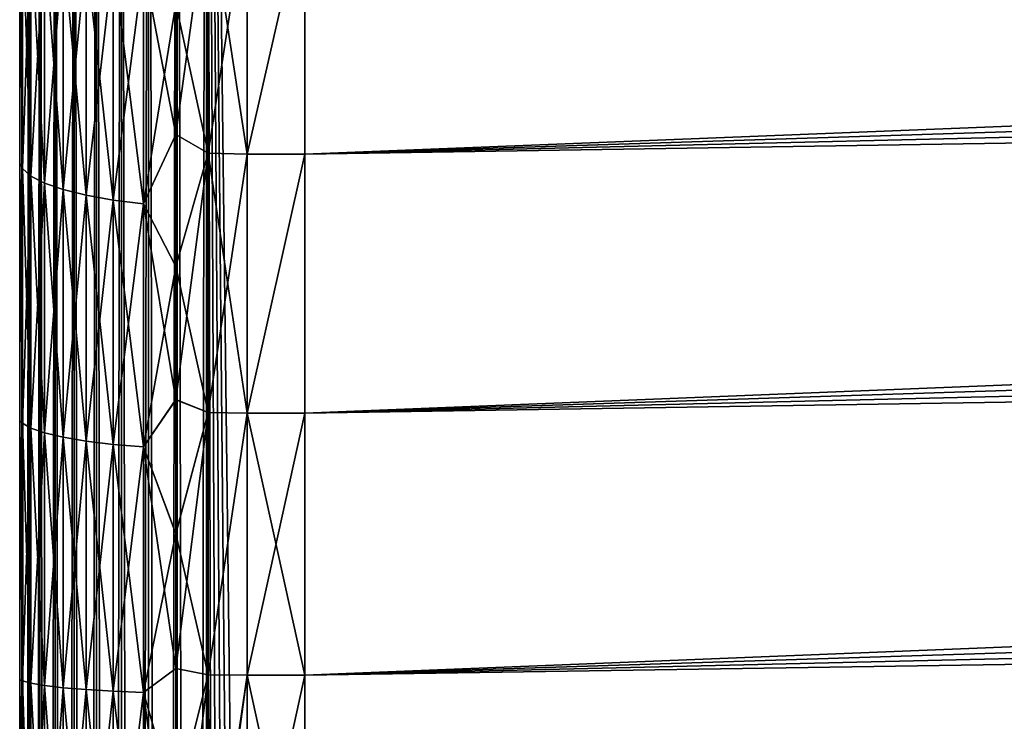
# Model space of a CAD drawing. Header units: metres. Extents: x -2 to 85, y -75 to 96.
# Tile 83 of 256: x 13.05 to 14.086, y -54.011 to -53.273. Entities that reach past the tile are written whole.
import ezdxf

# ---------------------------------------------------------------- set-up
doc = ezdxf.new("R2010")
doc.units = ezdxf.units.M
doc.layers.add('solid_20204500', color=7, linetype='CONTINUOUS')

msp = doc.modelspace()

# ---------------------------------------------------------------- linework, layer by layer
at = {"layer": 'solid_20204500'}
for points in [[(13.05, -51.987816, -1.696103), (13.05, -53.156342, -2.921358), (13.05, -53.423378, -2.851095)], [(13.05, -51.987816, -1.696103), (13.05, -53.423378, -2.851095), (13.05, -53.694473, -2.800842)], [(13.05, -51.987816, -1.696103), (13.05, -53.694473, -2.800842), (13.05, -53.966881, -2.770662)], [(13.05, -51.987816, -1.696103), (13.05, -53.966881, -2.770662), (13.05, -54.240288, -2.760571)], [(13.05, -51.987816, -1.696103), (13.05, -54.240288, -2.760571), (13.05, -62.117912, -2.760571)], [(13.05, -68.575523, -1.696103), (13.05, -51.987816, -1.696103), (13.05, -62.117912, -2.760571)], [(13.052389, -68.575523, -1.665284), (13.052389, -51.987816, -1.665284), (13.05, -51.987816, -1.696103)], [(13.05, -68.575523, -1.696103), (13.052389, -68.575523, -1.665284), (13.05, -51.987816, -1.696103)], [(13.05, -51.987816, 1.696103), (13.05, -53.966881, 2.770662), (13.05, -53.694473, 2.800842)], [(13.05, -68.575523, 1.696103), (13.05, -53.966881, 2.770662), (13.05, -51.987816, 1.696103)], [(13.05, -51.987816, 1.696103), (13.05, -53.694473, 2.800842), (13.05, -53.423378, 2.851095)], [(13.05, -51.987816, 1.696103), (13.05, -53.423378, 2.851095), (13.05, -53.156342, 2.921358)], [(13.05, -68.575523, 1.696103), (13.05, -51.987816, 1.696103), (13.052389, -51.987816, 1.665285)], [(13.052389, -68.575523, 1.665284), (13.05, -68.575523, 1.696103), (13.052389, -51.987816, 1.665285)], [(13.059528, -68.575523, -1.635106), (13.059528, -51.987816, -1.635106), (13.052389, -51.987816, -1.665284)], [(13.052389, -68.575523, -1.665284), (13.059528, -68.575523, -1.635106), (13.052389, -51.987816, -1.665284)], [(13.052389, -68.575523, 1.665284), (13.052389, -51.987816, 1.665285), (13.059528, -51.987816, 1.635107)], [(13.059529, -68.575523, 1.635105), (13.052389, -68.575523, 1.665284), (13.059528, -51.987816, 1.635107)], [(13.071279, -68.575523, -1.606333), (13.071279, -51.987816, -1.606333), (13.059528, -51.987816, -1.635106)], [(13.059528, -68.575523, -1.635106), (13.071279, -68.575523, -1.606333), (13.059528, -51.987816, -1.635106)], [(13.059529, -68.575523, 1.635105), (13.059528, -51.987816, 1.635107), (13.071278, -51.987816, 1.606334)], [(13.07128, -68.575523, 1.606331), (13.059529, -68.575523, 1.635105), (13.071278, -51.987816, 1.606334)], [(13.07128, -68.575523, 1.606331), (13.071278, -51.987816, 1.606334), (13.087347, -51.987816, 1.579724)], [(13.087348, -68.575523, -1.579724), (13.087349, -51.987816, -1.579722), (13.071279, -51.987816, -1.606333)], [(13.071279, -68.575523, -1.606333), (13.087348, -68.575523, -1.579724), (13.071279, -51.987816, -1.606333)], [(13.087349, -68.575523, 1.579721), (13.07128, -68.575523, 1.606331), (13.087347, -51.987816, 1.579724)], [(13.087349, -68.575523, 1.579721), (13.087347, -51.987816, 1.579724), (13.107348, -51.987816, 1.555923)], [(13.087348, -68.575523, -1.579724), (13.107349, -68.575523, -1.555922), (13.087349, -51.987816, -1.579722)], [(13.107349, -68.575523, -1.555922), (13.107351, -51.987816, -1.55592), (13.087349, -51.987816, -1.579722)], [(13.107351, -68.575523, 1.555919), (13.087349, -68.575523, 1.579721), (13.107348, -51.987816, 1.555923)], [(13.107351, -68.575523, 1.555919), (13.107348, -51.987816, 1.555923), (13.130797, -51.987816, 1.535508)], [(13.107349, -68.575523, -1.555922), (13.130798, -68.575523, -1.535507), (13.107351, -51.987816, -1.55592)], [(13.130798, -68.575523, -1.535507), (13.1308, -51.987816, -1.535506), (13.107351, -51.987816, -1.55592)], [(13.130801, -68.575523, 1.535506), (13.107351, -68.575523, 1.555919), (13.130797, -51.987816, 1.535508)], [(13.130801, -68.575523, 1.535506), (13.130797, -51.987816, 1.535508), (13.157124, -51.987816, 1.518976)], [(13.130798, -68.575523, -1.535507), (13.157125, -68.575523, -1.518976), (13.1308, -51.987816, -1.535506)], [(13.157125, -68.575523, -1.518976), (13.157125, -51.987816, -1.518975), (13.1308, -51.987816, -1.535506)], [(13.157126, -68.575523, 1.518975), (13.130801, -68.575523, 1.535506), (13.157124, -51.987816, 1.518976)], [(13.157126, -68.575523, 1.518975), (13.157124, -51.987816, 1.518976), (13.185688, -51.987816, 1.506725)], [(13.185689, -68.575523, -1.506725), (13.185689, -51.987816, -1.506725), (13.157125, -51.987816, -1.518975)], [(13.157125, -68.575523, -1.518976), (13.185689, -68.575523, -1.506725), (13.157125, -51.987816, -1.518975)], [(13.18569, -68.575523, 1.506725), (13.157126, -68.575523, 1.518975), (13.185688, -51.987816, 1.506725)], [(13.18569, -68.575523, 1.506725), (13.185688, -51.987816, 1.506725), (13.215737, -51.987816, 1.49906)], [(13.215737, -68.575523, -1.49906), (13.215737, -51.987816, -1.49906), (13.185689, -51.987816, -1.506725)], [(13.185689, -68.575523, -1.506725), (13.215737, -68.575523, -1.49906), (13.185689, -51.987816, -1.506725)], [(13.215737, -68.575523, 1.49906), (13.18569, -68.575523, 1.506725), (13.215737, -51.987816, 1.49906)], [(13.215737, -51.987816, -1.49906), (13.24651, -68.575523, -1.496133), (13.24651, -51.987816, -1.496133)], [(13.215737, -68.575523, -1.49906), (13.24651, -68.575523, -1.496133), (13.215737, -51.987816, -1.49906)], [(13.215737, -68.575523, 1.49906), (13.24651, -51.987816, 1.496133), (13.24651, -68.575523, 1.496133)], [(13.215737, -68.575523, 1.49906), (13.215737, -51.987816, 1.49906), (13.24651, -51.987816, 1.496133)], [(13.24651, -51.987816, -1.496133), (28.013849, -68.141876, -1.238369), (28.295887, -51.984005, -1.233446)], [(13.24651, -51.987816, 1.496133), (28.295887, -51.984005, 1.233446), (28.013849, -68.141876, 1.238369)], [(13.24651, -51.987816, -1.496133), (13.448255, -68.492645, -1.492612), (28.013849, -68.141876, -1.238369)], [(13.24651, -51.987816, -1.496133), (13.404391, -68.496666, -1.493378), (13.448255, -68.492645, -1.492612)], [(13.24651, -51.987816, -1.496133), (13.24651, -68.575523, -1.496133), (13.28048, -68.547531, -1.49554)], [(13.24651, -51.987816, -1.496133), (13.28048, -68.547531, -1.49554), (13.318954, -68.524506, -1.494869)], [(13.24651, -51.987816, -1.496133), (13.318954, -68.524506, -1.494869), (13.360784, -68.507347, -1.494139)], [(13.24651, -51.987816, -1.496133), (13.360784, -68.507347, -1.494139), (13.404391, -68.496666, -1.493378)], [(13.24651, -51.987816, 1.496133), (27.915609, -68.240112, 1.240083), (13.448255, -68.492645, 1.492612)], [(13.24651, -51.987816, 1.496133), (27.92461, -68.239601, 1.239926), (27.915609, -68.240112, 1.240083)], [(13.24651, -51.987816, 1.496133), (13.448255, -68.492645, 1.492612), (13.404375, -68.496666, 1.493378)], [(13.24651, -51.987816, 1.496133), (28.013849, -68.141876, 1.238369), (28.013338, -68.150871, 1.238378)], [(13.24651, -51.987816, 1.496133), (28.013338, -68.150871, 1.238378), (28.011923, -68.159851, 1.238402)], [(13.24651, -51.987816, 1.496133), (28.011923, -68.159851, 1.238402), (28.009607, -68.168831, 1.238443)], [(13.24651, -51.987816, 1.496133), (28.009607, -68.168831, 1.238443), (28.006388, -68.177917, 1.238499)], [(13.24651, -51.987816, 1.496133), (28.006388, -68.177917, 1.238499), (28.00227, -68.186813, 1.238571)], [(13.24651, -51.987816, 1.496133), (28.00227, -68.186813, 1.238571), (27.997225, -68.195251, 1.238659)], [(13.24651, -51.987816, 1.496133), (27.997225, -68.195251, 1.238659), (27.991249, -68.203362, 1.238763)], [(13.24651, -51.987816, 1.496133), (27.991249, -68.203362, 1.238763), (27.984545, -68.210808, 1.23888)], [(13.24651, -51.987816, 1.496133), (27.984545, -68.210808, 1.23888), (27.977098, -68.217506, 1.23901)], [(13.24651, -51.987816, 1.496133), (27.977098, -68.217506, 1.23901), (27.968992, -68.223488, 1.239152)], [(13.24651, -51.987816, 1.496133), (27.968992, -68.223488, 1.239152), (27.96055, -68.228531, 1.239299)], [(13.24651, -51.987816, 1.496133), (27.96055, -68.228531, 1.239299), (27.951662, -68.232651, 1.239454)], [(13.24651, -51.987816, 1.496133), (27.951662, -68.232651, 1.239454), (27.942574, -68.23587, 1.239613)], [(13.24651, -51.987816, 1.496133), (27.942574, -68.23587, 1.239613), (27.933594, -68.23819, 1.239769)], [(13.24651, -51.987816, 1.496133), (27.933594, -68.23819, 1.239769), (27.92461, -68.239601, 1.239926)], [(13.24651, -51.987816, 1.496133), (13.404375, -68.496666, 1.493378), (13.360761, -68.507355, 1.494139)], [(13.24651, -51.987816, 1.496133), (13.360761, -68.507355, 1.494139), (13.318934, -68.524521, 1.494869)], [(13.24651, -51.987816, 1.496133), (13.318934, -68.524521, 1.494869), (13.28047, -68.547539, 1.495541)], [(13.24651, -51.987816, 1.496133), (13.28047, -68.547539, 1.495541), (13.24651, -68.575523, 1.496133)], [(13.349969, -53.41415, 3.092481), (30.026606, -52.880676, 2.913192), (30.027567, -52.747116, 2.954122)], [(13.349972, -53.147064, 3.16878), (13.349969, -53.41415, 3.092481), (30.027567, -52.747116, 2.954122)], [(30.026606, -52.880676, -2.913192), (13.349969, -53.41415, -3.092481), (13.349972, -53.147064, -3.16878)], [(30.026606, -52.880676, -2.913192), (30.025578, -53.01569, -2.87764), (13.349969, -53.41415, -3.092481)], [(13.349969, -53.41415, 3.092481), (30.025578, -53.01569, 2.87764), (30.026606, -52.880676, 2.913192)], [(13.349967, -53.686462, 3.037593), (30.024479, -53.151955, 2.847512), (30.025578, -53.01569, 2.87764)], [(13.349969, -53.41415, 3.092481), (13.349967, -53.686462, 3.037593), (30.025578, -53.01569, 2.87764)], [(30.025578, -53.01569, -2.87764), (30.024479, -53.151955, -2.847512), (13.349969, -53.41415, -3.092481)], [(13.214223, -53.255959, 3.121474), (13.214234, -53.393314, 3.084427), (13.248422, -53.145523, 3.164139)], [(13.214234, -53.393314, 3.084427), (13.248455, -53.413033, 3.087896), (13.248422, -53.145523, 3.164139)], [(13.214257, -53.255993, -3.121475), (13.248422, -53.145535, -3.164135), (13.248455, -53.41304, -3.087894)], [(13.248422, -53.145523, 3.164139), (13.248455, -53.413033, 3.087896), (13.289531, -53.146873, 3.168211)], [(13.248422, -53.145535, -3.164135), (13.289531, -53.146873, -3.168211), (13.289532, -53.414051, -3.092062)], [(13.248455, -53.41304, -3.087894), (13.248422, -53.145535, -3.164135), (13.289532, -53.414051, -3.092062)], [(13.248455, -53.413033, 3.087896), (13.289532, -53.414051, 3.092062), (13.289531, -53.146873, 3.168211)], [(13.289532, -53.414051, -3.092062), (13.289531, -53.146873, -3.168211), (13.349972, -53.147064, -3.16878)], [(13.289531, -53.146873, 3.168211), (13.289532, -53.414051, 3.092062), (13.349972, -53.147064, 3.16878)], [(13.289532, -53.414051, -3.092062), (13.349972, -53.147064, -3.16878), (13.349969, -53.41415, -3.092481)], [(13.289532, -53.414051, 3.092062), (13.349969, -53.41415, 3.092481), (13.349972, -53.147064, 3.16878)], [(30.024479, -53.151955, -2.847512), (13.349967, -53.686462, -3.037593), (13.349969, -53.41415, -3.092481)], [(30.024479, -53.151955, -2.847512), (30.023306, -53.289234, -2.82285), (13.349967, -53.686462, -3.037593)], [(13.349967, -53.686462, 3.037593), (30.023306, -53.289234, 2.82285), (30.024479, -53.151955, 2.847512)], [(13.052938, -53.429218, -2.887254), (13.05, -53.423378, -2.851095), (13.05, -53.156342, -2.921358)], [(13.052942, -53.16573, -2.95672), (13.052938, -53.429218, -2.887254), (13.05, -53.156342, -2.921358)], [(13.052938, -53.429218, 2.887253), (13.05, -53.156342, 2.921358), (13.05, -53.423378, 2.851095)], [(13.052938, -53.429218, 2.887253), (13.052942, -53.16573, 2.956719), (13.05, -53.156342, 2.921358)], [(13.061688, -53.437038, -2.922219), (13.052938, -53.429218, -2.887254), (13.052942, -53.16573, -2.95672)], [(13.061696, -53.176125, 2.990999), (13.052942, -53.16573, 2.956719), (13.052938, -53.429218, 2.887253)], [(13.061696, -53.176125, -2.991), (13.061688, -53.437038, -2.922219), (13.052942, -53.16573, -2.95672)], [(13.061687, -53.437038, 2.922217), (13.061696, -53.176125, 2.990999), (13.052938, -53.429218, 2.887253)], [(13.07606, -53.185966, 3.023462), (13.061696, -53.176125, 2.990999), (13.061687, -53.437038, 2.922217)], [(13.076053, -53.444447, -2.955332), (13.061688, -53.437038, -2.922219), (13.061696, -53.176125, -2.991)], [(13.076061, -53.18597, -3.023463), (13.076053, -53.444447, -2.955332), (13.061696, -53.176125, -2.991)], [(13.076052, -53.444447, 2.95533), (13.07606, -53.185966, 3.023462), (13.061687, -53.437038, 2.922217)], [(13.095634, -53.195011, 3.053293), (13.07606, -53.185966, 3.023462), (13.076052, -53.444447, 2.95533)], [(13.095628, -53.451256, -2.985763), (13.076053, -53.444447, -2.955332), (13.076061, -53.18597, -3.023463)], [(13.095636, -53.195015, -3.053295), (13.095628, -53.451256, -2.985763), (13.076061, -53.18597, -3.023463)], [(13.095627, -53.451252, 2.98576), (13.095634, -53.195011, 3.053293), (13.076052, -53.444447, 2.95533)], [(13.119935, -53.203033, 3.079749), (13.095634, -53.195011, 3.053293), (13.095627, -53.451252, 2.98576)], [(13.119929, -53.457291, 3.012748), (13.119935, -53.203033, 3.079749), (13.095627, -53.451252, 2.98576)], [(13.119932, -53.457291, -3.01275), (13.095628, -53.451256, -2.985763), (13.095636, -53.195015, -3.053295)], [(13.119938, -53.203033, -3.079751), (13.119932, -53.457291, -3.01275), (13.095636, -53.195015, -3.053295)], [(13.148353, -53.209835, 3.102175), (13.119935, -53.203033, 3.079749), (13.119929, -53.457291, 3.012748)], [(13.148355, -53.46241, -3.035628), (13.119932, -53.457291, -3.01275), (13.119938, -53.203033, -3.079751)], [(13.148356, -53.209835, -3.102178), (13.148355, -53.46241, -3.035628), (13.119938, -53.203033, -3.079751)], [(13.148353, -53.46241, 3.035625), (13.148353, -53.209835, 3.102175), (13.119929, -53.457291, 3.012748)], [(13.180182, -53.215229, 3.119972), (13.148353, -53.209835, 3.102175), (13.148353, -53.46241, 3.035625)], [(13.18019, -53.466469, 3.05378), (13.180182, -53.215229, 3.119972), (13.148353, -53.46241, 3.035625)], [(13.180195, -53.466469, -3.053782), (13.148355, -53.46241, -3.035628), (13.148356, -53.209835, -3.102178)], [(13.180187, -53.215229, -3.119974), (13.180195, -53.466469, -3.053782), (13.148356, -53.209835, -3.102178)], [(13.18019, -53.466469, 3.05378), (13.214223, -53.255959, 3.121474), (13.180182, -53.215229, 3.119972)], [(13.180187, -53.215229, -3.119974), (13.214257, -53.255993, -3.121475), (13.214262, -53.393391, -3.084416)], [(13.180187, -53.215229, -3.119974), (13.214262, -53.393391, -3.084416), (13.180195, -53.466469, -3.053782)], [(13.18019, -53.466469, 3.05378), (13.214234, -53.393314, 3.084427), (13.214223, -53.255959, 3.121474)], [(13.214262, -53.393391, -3.084416), (13.214257, -53.255993, -3.121475), (13.248455, -53.41304, -3.087894)], [(30.023306, -53.289234, -2.82285), (30.022078, -53.427105, -2.803707), (13.349967, -53.686462, -3.037593)], [(13.349967, -53.686462, 3.037593), (13.349977, -53.962284, 3.004466), (30.023306, -53.289234, 2.82285)], [(13.349977, -53.962284, 3.004466), (30.022078, -53.427105, 2.803707), (30.023306, -53.289234, 2.82285)], [(13.18019, -53.466469, 3.05378), (13.214244, -53.532139, 3.052952), (13.214234, -53.393314, 3.084427)], [(13.180195, -53.466469, -3.053782), (13.214262, -53.393391, -3.084416), (13.214265, -53.532249, -3.052936)], [(13.214234, -53.393314, 3.084427), (13.214244, -53.532139, 3.052952), (13.248455, -53.413033, 3.087896)], [(13.214265, -53.532249, -3.052936), (13.214262, -53.393391, -3.084416), (13.248455, -53.41304, -3.087894)], [(13.214244, -53.532139, 3.052952), (13.214254, -53.672195, 3.027114), (13.248455, -53.413033, 3.087896)], [(13.214254, -53.672195, 3.027114), (13.24849, -53.685741, 3.033099), (13.248455, -53.413033, 3.087896)], [(13.214265, -53.532249, -3.052936), (13.248455, -53.41304, -3.087894), (13.24849, -53.685749, -3.033098)], [(13.248455, -53.413033, 3.087896), (13.24849, -53.685741, 3.033099), (13.289532, -53.414051, 3.092062)], [(13.248455, -53.41304, -3.087894), (13.289532, -53.414051, -3.092062), (13.289533, -53.686424, -3.037332)], [(13.24849, -53.685749, -3.033098), (13.248455, -53.41304, -3.087894), (13.289533, -53.686424, -3.037332)], [(13.24849, -53.685741, 3.033099), (13.289533, -53.686424, 3.037332), (13.289532, -53.414051, 3.092062)], [(13.289533, -53.686424, -3.037332), (13.289532, -53.414051, -3.092062), (13.349969, -53.41415, -3.092481)], [(13.289532, -53.414051, 3.092062), (13.289533, -53.686424, 3.037332), (13.349969, -53.41415, 3.092481)], [(13.289533, -53.686424, -3.037332), (13.349969, -53.41415, -3.092481), (13.349967, -53.686462, -3.037593)], [(13.289533, -53.686424, 3.037332), (13.349967, -53.686462, 3.037593), (13.349969, -53.41415, 3.092481)], [(13.052937, -53.697155, -2.837362), (13.05, -53.694473, -2.800842), (13.05, -53.423378, -2.851095)], [(13.052938, -53.429218, -2.887254), (13.052937, -53.697155, -2.837362), (13.05, -53.423378, -2.851095)], [(13.052937, -53.697155, 2.837361), (13.05, -53.423378, 2.851095), (13.05, -53.694473, 2.800842)], [(13.052937, -53.697155, 2.837361), (13.052938, -53.429218, 2.887253), (13.05, -53.423378, 2.851095)], [(13.061686, -53.702381, -2.872814), (13.052937, -53.697155, -2.837362), (13.052938, -53.429218, -2.887254)], [(13.061687, -53.437038, 2.922217), (13.052938, -53.429218, 2.887253), (13.052937, -53.697155, 2.837361)], [(13.061688, -53.437038, -2.922219), (13.061686, -53.702381, -2.872814), (13.052938, -53.429218, -2.887254)], [(30.022078, -53.427105, -2.803707), (13.349977, -53.962284, -3.004466), (13.349967, -53.686462, -3.037593)], [(30.022078, -53.427105, -2.803707), (30.020796, -53.565281, -2.790086), (13.349977, -53.962284, -3.004466)], [(13.349977, -53.962284, 3.004466), (30.020796, -53.565281, 2.790086), (30.022078, -53.427105, 2.803707)], [(13.061686, -53.702381, 2.872812), (13.061687, -53.437038, 2.922217), (13.052937, -53.697155, 2.837361)], [(13.076051, -53.707329, -2.906389), (13.061686, -53.702381, -2.872814), (13.061688, -53.437038, -2.922219)], [(13.076052, -53.444447, 2.95533), (13.061687, -53.437038, 2.922217), (13.061686, -53.702381, 2.872812)], [(13.076053, -53.444447, -2.955332), (13.076051, -53.707329, -2.906389), (13.061688, -53.437038, -2.922219)], [(13.076049, -53.707329, 2.906387), (13.076052, -53.444447, 2.95533), (13.061686, -53.702381, 2.872812)], [(13.095627, -53.451252, 2.98576), (13.076052, -53.444447, 2.95533), (13.076049, -53.707329, 2.906387)], [(13.095626, -53.711876, 2.93724), (13.095627, -53.451252, 2.98576), (13.076049, -53.707329, 2.906387)], [(13.095628, -53.71188, -2.937243), (13.076051, -53.707329, -2.906389), (13.076053, -53.444447, -2.955332)], [(13.095628, -53.451256, -2.985763), (13.095628, -53.71188, -2.937243), (13.076053, -53.444447, -2.955332)], [(13.119929, -53.457291, 3.012748), (13.095627, -53.451252, 2.98576), (13.095626, -53.711876, 2.93724)], [(13.119934, -53.715912, -2.964607), (13.095628, -53.71188, -2.937243), (13.095628, -53.451256, -2.985763)], [(13.119932, -53.457291, -3.01275), (13.119934, -53.715912, -2.964607), (13.095628, -53.451256, -2.985763)], [(13.119931, -53.715912, 2.964604), (13.119929, -53.457291, 3.012748), (13.095626, -53.711876, 2.93724)], [(13.148353, -53.46241, 3.035625), (13.119929, -53.457291, 3.012748), (13.119931, -53.715912, 2.964604)], [(13.148358, -53.71933, 2.9878), (13.148353, -53.46241, 3.035625), (13.119931, -53.715912, 2.964604)], [(13.148361, -53.71933, -2.987803), (13.119934, -53.715912, -2.964607), (13.119932, -53.457291, -3.01275)], [(13.148355, -53.46241, -3.035628), (13.148361, -53.71933, -2.987803), (13.119932, -53.457291, -3.01275)], [(13.18019, -53.466469, 3.05378), (13.148353, -53.46241, 3.035625), (13.148358, -53.71933, 2.9878)], [(13.180205, -53.722046, -3.00621), (13.148361, -53.71933, -2.987803), (13.148355, -53.46241, -3.035628)], [(13.180195, -53.466469, -3.053782), (13.180205, -53.722046, -3.00621), (13.148355, -53.46241, -3.035628)], [(13.180201, -53.722046, 3.006208), (13.18019, -53.466469, 3.05378), (13.148358, -53.71933, 2.9878)], [(13.180201, -53.722046, 3.006208), (13.214244, -53.532139, 3.052952), (13.18019, -53.466469, 3.05378)], [(13.180195, -53.466469, -3.053782), (13.214265, -53.532249, -3.052936), (13.214267, -53.672329, -3.027095)], [(13.180195, -53.466469, -3.053782), (13.214267, -53.672329, -3.027095), (13.180205, -53.722046, -3.00621)], [(13.180201, -53.722046, 3.006208), (13.214254, -53.672195, 3.027114), (13.214244, -53.532139, 3.052952)], [(13.214267, -53.672329, -3.027095), (13.214265, -53.532249, -3.052936), (13.24849, -53.685749, -3.033098)], [(30.020796, -53.565281, -2.790086), (30.019445, -53.703609, -2.781962), (13.349977, -53.962284, -3.004466)], [(13.349977, -53.962284, 3.004466), (13.35, -54.239883, 2.995418), (30.020796, -53.565281, 2.790086)], [(13.35, -54.239883, 2.995418), (30.019445, -53.703609, 2.781962), (30.020796, -53.565281, 2.790086)], [(13.180201, -53.722046, 3.006208), (13.214263, -53.813232, 3.006965), (13.214254, -53.672195, 3.027114)], [(13.180205, -53.722046, -3.00621), (13.214267, -53.672329, -3.027095), (13.214269, -53.81337, -3.006949)], [(13.214254, -53.672195, 3.027114), (13.214263, -53.813232, 3.006965), (13.24849, -53.685741, 3.033099)], [(13.214269, -53.81337, -3.006949), (13.214267, -53.672329, -3.027095), (13.24849, -53.685749, -3.033098)], [(13.214263, -53.813232, 3.006965), (13.214271, -53.955009, 2.992545), (13.24849, -53.685741, 3.033099)], [(13.214269, -53.81337, -3.006949), (13.24849, -53.685749, -3.033098), (13.248528, -53.961941, -3.000093)], [(13.214271, -53.955009, 2.992545), (13.248528, -53.961937, 3.000093), (13.24849, -53.685741, 3.033099)], [(13.24849, -53.685741, 3.033099), (13.248528, -53.961937, 3.000093), (13.289533, -53.686424, 3.037332)], [(13.248528, -53.961941, -3.000093), (13.24849, -53.685749, -3.033098), (13.289533, -53.686424, -3.037332)], [(13.248528, -53.961941, -3.000093), (13.289533, -53.686424, -3.037332), (13.289531, -53.96228, -3.004367)], [(13.248528, -53.961937, 3.000093), (13.28953, -53.96228, 3.004367), (13.289533, -53.686424, 3.037332)], [(13.289533, -53.686424, 3.037332), (13.28953, -53.96228, 3.004367), (13.349967, -53.686462, 3.037593)], [(13.28953, -53.96228, 3.004367), (13.349977, -53.962284, 3.004466), (13.349967, -53.686462, 3.037593)], [(13.289531, -53.96228, -3.004367), (13.289533, -53.686424, -3.037332), (13.349977, -53.962284, -3.004466)], [(13.289533, -53.686424, -3.037332), (13.349967, -53.686462, -3.037593), (13.349977, -53.962284, -3.004466)], [(13.052938, -53.967937, -2.807282), (13.05, -53.966881, -2.770662), (13.05, -53.694473, -2.800842)], [(13.052937, -53.697155, -2.837362), (13.052938, -53.967937, -2.807282), (13.05, -53.694473, -2.800842)], [(13.052938, -53.967937, 2.807281), (13.05, -53.694473, 2.800842), (13.05, -53.966881, 2.770662)], [(13.052938, -53.967937, 2.807281), (13.052937, -53.697155, 2.837361), (13.05, -53.694473, 2.800842)], [(13.06169, -53.970558, -2.843021), (13.052938, -53.967937, -2.807282), (13.052937, -53.697155, -2.837362)], [(13.061686, -53.702381, -2.872814), (13.06169, -53.970558, -2.843021), (13.052937, -53.697155, -2.837362)], [(13.061686, -53.702381, 2.872812), (13.052937, -53.697155, 2.837361), (13.052938, -53.967937, 2.807281)], [(13.061689, -53.970558, 2.843019), (13.061686, -53.702381, 2.872812), (13.052938, -53.967937, 2.807281)], [(13.076056, -53.973038, -2.876867), (13.06169, -53.970558, -2.843021), (13.061686, -53.702381, -2.872814)], [(13.076051, -53.707329, -2.906389), (13.076056, -53.973038, -2.876867), (13.061686, -53.702381, -2.872814)], [(13.076049, -53.707329, 2.906387), (13.061686, -53.702381, 2.872812), (13.061689, -53.970558, 2.843019)], [(13.076056, -53.973038, 2.876865), (13.076049, -53.707329, 2.906387), (13.061689, -53.970558, 2.843019)], [(13.095626, -53.711876, 2.93724), (13.076049, -53.707329, 2.906387), (13.076056, -53.973038, 2.876865)], [(13.095636, -53.975315, -2.90797), (13.076056, -53.973038, -2.876867), (13.076051, -53.707329, -2.906389)], [(13.095628, -53.71188, -2.937243), (13.095636, -53.975315, -2.90797), (13.076051, -53.707329, -2.906389)], [(13.095634, -53.975315, 2.907968), (13.095626, -53.711876, 2.93724), (13.076056, -53.973038, 2.876865)], [(13.119931, -53.715912, 2.964604), (13.095626, -53.711876, 2.93724), (13.095634, -53.975315, 2.907968)], [(13.119946, -53.977337, -2.935554), (13.095636, -53.975315, -2.90797), (13.095628, -53.71188, -2.937243)], [(13.119934, -53.715912, -2.964607), (13.119946, -53.977337, -2.935554), (13.095628, -53.71188, -2.937243)], [(30.019445, -53.703609, -2.781962), (13.35, -54.239883, -2.995418), (13.349977, -53.962284, -3.004466)], [(21.683926, -54.040886, -2.886321), (13.35, -54.239883, -2.995418), (30.019445, -53.703609, -2.781962)], [(13.35, -54.239883, 2.995418), (21.683926, -54.040886, 2.886321), (30.019445, -53.703609, 2.781962)], [(13.119943, -53.977337, 2.935551), (13.119931, -53.715912, 2.964604), (13.095634, -53.975315, 2.907968)], [(13.148358, -53.71933, 2.9878), (13.119931, -53.715912, 2.964604), (13.119943, -53.977337, 2.935551)], [(13.148374, -53.97905, -2.958935), (13.119946, -53.977337, -2.935554), (13.119934, -53.715912, -2.964607)], [(13.148361, -53.71933, -2.987803), (13.148374, -53.97905, -2.958935), (13.119934, -53.715912, -2.964607)], [(13.148371, -53.97905, 2.958932), (13.148358, -53.71933, 2.9878), (13.119943, -53.977337, 2.935551)], [(13.180201, -53.722046, 3.006208), (13.148358, -53.71933, 2.9878), (13.148371, -53.97905, 2.958932)], [(13.180219, -53.980408, -2.977488), (13.148374, -53.97905, -2.958935), (13.148361, -53.71933, -2.987803)], [(13.180205, -53.722046, -3.00621), (13.180219, -53.980408, -2.977488), (13.148361, -53.71933, -2.987803)], [(13.180214, -53.980408, 2.977486), (13.180201, -53.722046, 3.006208), (13.148371, -53.97905, 2.958932)], [(13.180214, -53.980408, 2.977486), (13.214263, -53.813232, 3.006965), (13.180201, -53.722046, 3.006208)], [(13.180205, -53.722046, -3.00621), (13.214269, -53.81337, -3.006949), (13.214272, -53.955128, -2.992536)], [(13.180205, -53.722046, -3.00621), (13.214272, -53.955128, -2.992536), (13.180219, -53.980408, -2.977488)], [(13.180214, -53.980408, 2.977486), (13.214271, -53.955009, 2.992545), (13.214263, -53.813232, 3.006965)], [(13.214272, -53.955128, -2.992536), (13.214269, -53.81337, -3.006949), (13.248528, -53.961941, -3.000093)], [(13.35, -69.995506, -2.995418), (21.683926, -54.040886, -2.886321), (30.017998, -53.841866, -2.777222)], [(13.35, -69.995506, -2.995418), (30.017998, -53.841866, -2.777222), (30.017998, -69.777306, -2.777222)], [(13.180214, -53.980408, 2.977486), (13.214276, -54.097305, 2.983882), (13.214271, -53.955009, 2.992545)], [(13.180219, -53.980408, -2.977488), (13.214272, -53.955128, -2.992536), (13.214276, -54.097374, -2.983879)], [(13.214271, -53.955009, 2.992545), (13.214276, -54.097305, 2.983882), (13.248528, -53.961937, 3.000093)], [(13.214276, -54.097374, -2.983879), (13.214272, -53.955128, -2.992536), (13.248528, -53.961941, -3.000093)], [(13.052929, -54.239883, -2.797162), (13.05, -54.240288, -2.760571), (13.05, -53.966881, -2.770662)], [(13.052938, -53.967937, -2.807282), (13.052929, -54.239883, -2.797162), (13.05, -53.966881, -2.770662)], [(13.052938, -53.967937, 2.807281), (13.05, -53.966881, 2.770662), (13.05, -54.240288, 2.760571)], [(13.05, -68.575523, 1.696103), (13.05, -54.240288, 2.760571), (13.05, -53.966881, 2.770662)], [(13.052929, -54.239883, 2.797161), (13.052938, -53.967937, 2.807281), (13.05, -54.240288, 2.760571)], [(13.061694, -54.239883, -2.832976), (13.052929, -54.239883, -2.797162), (13.052938, -53.967937, -2.807282)], [(13.061689, -53.970558, 2.843019), (13.052938, -53.967937, 2.807281), (13.052929, -54.239883, 2.797161)], [(13.061693, -54.239883, 2.832974), (13.061689, -53.970558, 2.843019), (13.052929, -54.239883, 2.797161)], [(13.06169, -53.970558, -2.843021), (13.061694, -54.239883, -2.832976), (13.052938, -53.967937, -2.807282)], [(13.076056, -53.973038, 2.876865), (13.061689, -53.970558, 2.843019), (13.061693, -54.239883, 2.832974)], [(13.076064, -54.239883, -2.866921), (13.061694, -54.239883, -2.832976), (13.06169, -53.970558, -2.843021)], [(13.076056, -53.973038, -2.876867), (13.076064, -54.239883, -2.866921), (13.06169, -53.970558, -2.843021)], [(13.214276, -54.097305, 2.983882), (13.214286, -54.239883, 2.980984), (13.248528, -53.961937, 3.000093)], [(13.214276, -54.097374, -2.983879), (13.248528, -53.961941, -3.000093), (13.251516, -54.239883, -2.989546)], [(13.248528, -53.961937, 3.000093), (13.214286, -54.239883, 2.980984), (13.248573, -54.239883, 2.989049)], [(13.248528, -53.961937, 3.000093), (13.248573, -54.239883, 2.989049), (13.28953, -53.96228, 3.004367)], [(13.248528, -53.961941, -3.000093), (13.289531, -53.96228, -3.004367), (13.251516, -54.239883, -2.989546)], [(13.248573, -54.239883, 2.989049), (13.28953, -54.239883, 2.993307), (13.28953, -53.96228, 3.004367)], [(13.251516, -54.239883, -2.989546), (13.289531, -53.96228, -3.004367), (13.28953, -54.239883, -2.993307)], [(13.28953, -54.239883, -2.993307), (13.289531, -53.96228, -3.004367), (13.35, -54.239883, -2.995418)], [(13.28953, -53.96228, 3.004367), (13.28953, -54.239883, 2.993307), (13.349977, -53.962284, 3.004466)], [(13.28953, -54.239883, 2.993307), (13.35, -54.239883, 2.995418), (13.349977, -53.962284, 3.004466)], [(13.289531, -53.96228, -3.004367), (13.349977, -53.962284, -3.004466), (13.35, -54.239883, -2.995418)], [(13.076063, -54.239883, 2.866919), (13.076056, -53.973038, 2.876865), (13.061693, -54.239883, 2.832974)], [(13.095649, -54.239883, -2.898102), (13.076064, -54.239883, -2.866921), (13.076056, -53.973038, -2.876867)], [(13.095636, -53.975315, -2.90797), (13.095649, -54.239883, -2.898102), (13.076056, -53.973038, -2.876867)], [(13.095634, -53.975315, 2.907968), (13.076056, -53.973038, 2.876865), (13.076063, -54.239883, 2.866919)], [(13.095647, -54.239883, 2.898099), (13.095634, -53.975315, 2.907968), (13.076063, -54.239883, 2.866919)], [(13.119943, -53.977337, 2.935551), (13.095634, -53.975315, 2.907968), (13.095647, -54.239883, 2.898099)], [(13.119957, -54.239883, -2.925757), (13.095649, -54.239883, -2.898102), (13.095636, -53.975315, -2.90797)], [(13.119946, -53.977337, -2.935554), (13.119957, -54.239883, -2.925757), (13.095636, -53.975315, -2.90797)], [(13.119954, -54.239883, 2.925754), (13.119943, -53.977337, 2.935551), (13.095647, -54.239883, 2.898099)], [(13.148371, -53.97905, 2.958932), (13.119943, -53.977337, 2.935551), (13.119954, -54.239883, 2.925754)], [(13.148399, -54.239883, -2.949201), (13.119957, -54.239883, -2.925757), (13.119946, -53.977337, -2.935554)], [(13.148374, -53.97905, -2.958935), (13.148399, -54.239883, -2.949201), (13.119946, -53.977337, -2.935554)], [(13.148396, -54.239883, 2.949198), (13.148371, -53.97905, 2.958932), (13.119954, -54.239883, 2.925754)], [(13.180214, -53.980408, 2.977486), (13.148371, -53.97905, 2.958932), (13.148396, -54.239883, 2.949198)], [(13.180215, -54.239883, -2.967798), (13.148399, -54.239883, -2.949201), (13.148374, -53.97905, -2.958935)], [(13.180219, -53.980408, -2.977488), (13.180215, -54.239883, -2.967798), (13.148374, -53.97905, -2.958935)], [(13.18021, -54.239883, 2.967796), (13.180214, -53.980408, 2.977486), (13.148396, -54.239883, 2.949198)], [(13.18021, -54.239883, 2.967796), (13.214276, -54.097305, 2.983882), (13.180214, -53.980408, 2.977486)], [(13.180219, -53.980408, -2.977488), (13.214286, -54.239883, -2.980984), (13.180215, -54.239883, -2.967798)], [(13.180219, -53.980408, -2.977488), (13.214276, -54.097374, -2.983879), (13.214286, -54.239883, -2.980984)]]:
    msp.add_3dface(points, dxfattribs=at)

doc.saveas('drawing.dxf')
